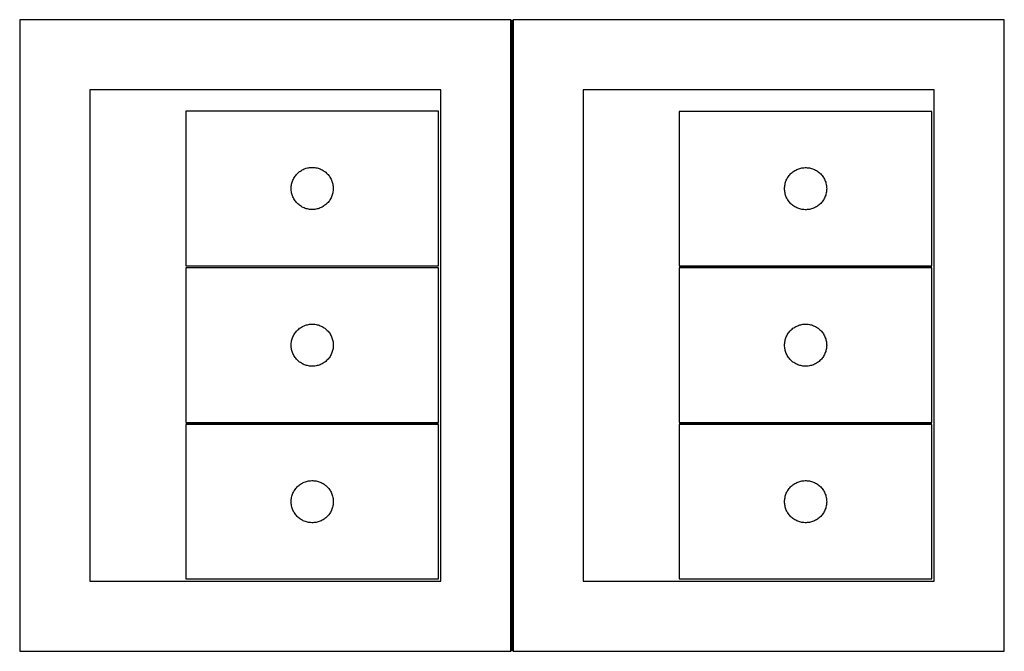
# Model space of a CAD drawing. Header units: millimetres. Extents: x 7 to 1490, y 7 to 2979.
# Tile 1 of 20: x 7 to 708, y 7 to 457. Entities that reach past the tile are written whole.
import ezdxf

# ---------------------------------------------------------------- set-up
doc = ezdxf.new("R2010")
doc.units = ezdxf.units.MM
doc.layers.add('COMMON', color=5, linetype='CONTINUOUS', true_color=0x0000ff)
doc.layers.add('CUT', color=7, linetype='CONTINUOUS', true_color=0x000000)

msp = doc.modelspace()

# ---------------------------------------------------------------- linework, layer by layer
at = {"layer": 'COMMON'}
for p, q in [((357.250012, 6.500006), (357.250012, 456.500006)), ((476.439692, 280.359751), (656.439692, 280.359751)), ((124.939686, 168.85975), (304.939686, 168.85975)), ((476.439692, 168.85975), (656.439692, 168.85975))]:
    msp.add_line(p, q, dxfattribs=at)
at = {"layer": 'CUT'}
for p, q in [((356.500006, 456.500006), (6.500006, 456.500006)), ((6.500006, 456.500006), (6.500006, 6.500006)), ((356.500006, 6.500006), (356.500006, 456.500006)), ((708.000012, 456.500006), (358.000012, 456.500006)), ((358.000012, 456.500006), (358.000012, 6.500006)), ((708.000012, 6.500006), (708.000012, 456.500006)), ((306.500006, 406.500006), (56.500006, 406.500006)), ((56.500006, 406.500006), (56.500006, 56.500006)), ((306.500006, 56.500006), (306.500006, 406.500006)), ((658.000012, 406.500006), (408.000012, 406.500006)), ((408.000012, 406.500006), (408.000012, 56.500006)), ((658.000012, 56.500006), (658.000012, 406.500006)), ((304.894675, 391.247594), (124.894675, 391.247594)), ((124.894675, 391.247594), (124.894675, 281.247594)), ((304.894675, 281.247594), (304.894675, 391.247594)), ((656.439692, 391.109752), (476.439692, 391.109752)), ((476.439692, 391.109752), (476.439692, 281.109752)), ((656.439692, 281.109752), (656.439692, 391.109752)), ((210.702391, 350.649842), (211.449359, 350.84656)), ((211.449359, 350.84656), (212.205464, 351.004563)), ((212.205464, 351.004563), (212.9687, 351.123434)), ((212.9687, 351.123434), (213.737043, 351.202857)), ((213.737043, 351.202857), (214.508457, 351.242621)), ((214.508457, 351.242621), (215.280894, 351.242621)), ((215.280894, 351.242621), (216.052307, 351.202857)), ((216.052307, 351.202857), (216.820651, 351.123434)), ((216.820651, 351.123434), (217.583887, 351.004563)), ((217.583887, 351.004563), (218.339991, 350.84656)), ((218.339991, 350.84656), (219.08696, 350.649842)), ((562.994375, 350.708718), (563.75048, 350.866721)), ((563.75048, 350.866721), (564.513716, 350.985592)), ((564.513716, 350.985592), (565.28206, 351.065015)), ((565.28206, 351.065015), (566.053473, 351.104779)), ((566.053473, 351.104779), (566.82591, 351.104779)), ((566.82591, 351.104779), (567.597324, 351.065015)), ((567.597324, 351.065015), (568.365667, 350.985592)), ((568.365667, 350.985592), (569.128903, 350.866721)), ((569.128903, 350.866721), (569.885008, 350.708718)), ((201.840397, 343.635815), (202.238042, 344.298037)), ((202.238042, 344.298037), (202.66925, 344.938911)), ((202.66925, 344.938911), (203.132878, 345.556736)), ((203.132878, 345.556736), (203.627696, 346.149876)), ((203.627696, 346.149876), (204.152392, 346.716756)), ((204.152392, 346.716756), (204.705575, 347.255875)), ((204.705575, 347.255875), (205.285778, 347.765801)), ((205.285778, 347.765801), (205.891461, 348.245183)), ((205.891461, 348.245183), (206.521019, 348.692749)), ((206.521019, 348.692749), (207.172783, 349.107313)), ((207.172783, 349.107313), (207.845024, 349.487776)), ((207.845024, 349.487776), (208.535959, 349.833128)), ((208.535959, 349.833128), (209.243757, 350.142454)), ((209.243757, 350.142454), (209.96654, 350.414932)), ((209.96654, 350.414932), (210.702391, 350.649842)), ((219.08696, 350.649842), (219.822811, 350.414932)), ((219.822811, 350.414932), (220.545594, 350.142454)), ((220.545594, 350.142454), (221.253391, 349.833128)), ((221.253391, 349.833128), (221.944326, 349.487776)), ((221.944326, 349.487776), (222.616567, 349.107313)), ((222.616567, 349.107313), (223.268331, 348.692749)), ((223.268331, 348.692749), (223.897889, 348.245183)), ((223.897889, 348.245183), (224.503573, 347.765801)), ((224.503573, 347.765801), (225.083775, 347.255875)), ((225.083775, 347.255875), (225.636958, 346.716756)), ((225.636958, 346.716756), (226.161654, 346.149876)), ((226.161654, 346.149876), (226.656472, 345.556736)), ((226.656472, 345.556736), (227.1201, 344.938911)), ((227.1201, 344.938911), (227.551309, 344.298037)), ((227.551309, 344.298037), (227.948954, 343.635815)), ((553.385413, 343.497973), (553.783058, 344.160195)), ((553.783058, 344.160195), (554.214267, 344.801069)), ((554.214267, 344.801069), (554.677895, 345.418894)), ((554.677895, 345.418894), (555.172713, 346.012034)), ((555.172713, 346.012034), (555.697409, 346.578914)), ((555.697409, 346.578914), (556.250592, 347.118033)), ((556.250592, 347.118033), (556.830794, 347.627959)), ((556.830794, 347.627959), (557.436477, 348.107341)), ((557.436477, 348.107341), (558.066036, 348.554907)), ((558.066036, 348.554907), (558.7178, 348.969472)), ((558.7178, 348.969472), (559.39004, 349.349934)), ((559.39004, 349.349934), (560.080976, 349.695286)), ((560.080976, 349.695286), (560.788773, 350.004612)), ((560.788773, 350.004612), (561.511556, 350.277091)), ((561.511556, 350.277091), (562.247407, 350.512)), ((562.247407, 350.512), (562.994375, 350.708718)), ((569.885008, 350.708718), (570.631976, 350.512)), ((570.631976, 350.512), (571.367827, 350.277091)), ((571.367827, 350.277091), (572.09061, 350.004612)), ((572.09061, 350.004612), (572.798407, 349.695286)), ((572.798407, 349.695286), (573.489343, 349.349934)), ((573.489343, 349.349934), (574.161584, 348.969472)), ((574.161584, 348.969472), (574.813347, 348.554907)), ((574.813347, 348.554907), (575.442906, 348.107341)), ((575.442906, 348.107341), (576.048589, 347.627959)), ((576.048589, 347.627959), (576.628792, 347.118033)), ((576.628792, 347.118033), (577.181974, 346.578914)), ((577.181974, 346.578914), (577.706671, 346.012034)), ((577.706671, 346.012034), (578.201489, 345.418894)), ((578.201489, 345.418894), (578.665117, 344.801069)), ((578.665117, 344.801069), (579.096325, 344.160195)), ((579.096325, 344.160195), (579.49397, 343.497973)), ((199.894675, 336.247594), (199.914564, 337.019775)), ((199.914564, 337.019775), (199.974177, 337.789909)), ((199.974177, 337.789909), (200.073357, 338.555953)), ((200.073357, 338.555953), (200.21184, 339.315875)), ((200.21184, 339.315875), (200.389259, 340.067661)), ((200.389259, 340.067661), (200.605145, 340.809317)), ((200.605145, 340.809317), (200.858923, 341.538875)), ((200.858923, 341.538875), (201.149922, 342.254403)), ((201.149922, 342.254403), (201.477369, 342.954001)), ((201.477369, 342.954001), (201.840397, 343.635815)), ((227.948954, 343.635815), (228.311981, 342.954001)), ((228.311981, 342.954001), (228.639429, 342.254403)), ((228.639429, 342.254403), (228.930428, 341.538875)), ((228.930428, 341.538875), (229.184206, 340.809317)), ((229.184206, 340.809317), (229.400091, 340.067661)), ((229.400091, 340.067661), (229.577511, 339.315875)), ((229.577511, 339.315875), (229.715994, 338.555953)), ((229.715994, 338.555953), (229.815173, 337.789909)), ((229.815173, 337.789909), (229.874787, 337.019775)), ((229.874787, 337.019775), (229.894675, 336.247594)), ((551.439692, 336.109752), (551.45958, 336.881933)), ((551.45958, 336.881933), (551.519193, 337.652067)), ((551.519193, 337.652067), (551.618373, 338.418111)), ((551.618373, 338.418111), (551.756856, 339.178033)), ((551.756856, 339.178033), (551.934276, 339.929819)), ((551.934276, 339.929819), (552.150161, 340.671475)), ((552.150161, 340.671475), (552.403939, 341.401033)), ((552.403939, 341.401033), (552.694938, 342.116561)), ((552.694938, 342.116561), (553.022385, 342.816159)), ((553.022385, 342.816159), (553.385413, 343.497973)), ((579.49397, 343.497973), (579.856998, 342.816159)), ((579.856998, 342.816159), (580.184445, 342.116561)), ((580.184445, 342.116561), (580.475444, 341.401033)), ((580.475444, 341.401033), (580.729222, 340.671475)), ((580.729222, 340.671475), (580.945107, 339.929819)), ((580.945107, 339.929819), (581.122527, 339.178033)), ((581.122527, 339.178033), (581.26101, 338.418111)), ((581.26101, 338.418111), (581.36019, 337.652067)), ((581.36019, 337.652067), (581.419803, 336.881933)), ((581.419803, 336.881933), (581.439692, 336.109752)), ((199.914564, 335.475413), (199.894675, 336.247594)), ((199.974177, 334.705279), (199.914564, 335.475413)), ((200.073357, 333.939235), (199.974177, 334.705279)), ((200.21184, 333.179313), (200.073357, 333.939235)), ((200.389259, 332.427527), (200.21184, 333.179313)), ((200.605145, 331.685872), (200.389259, 332.427527)), ((200.858923, 330.956313), (200.605145, 331.685872)), ((201.149922, 330.240785), (200.858923, 330.956313)), ((201.477369, 329.541187), (201.149922, 330.240785)), ((228.639429, 330.240785), (228.311981, 329.541187)), ((228.930428, 330.956313), (228.639429, 330.240785)), ((229.184206, 331.685872), (228.930428, 330.956313)), ((229.400091, 332.427527), (229.184206, 331.685872)), ((229.577511, 333.179313), (229.400091, 332.427527)), ((229.715994, 333.939235), (229.577511, 333.179313)), ((229.815173, 334.705279), (229.715994, 333.939235)), ((229.874787, 335.475413), (229.815173, 334.705279)), ((229.894675, 336.247594), (229.874787, 335.475413)), ((551.45958, 335.337571), (551.439692, 336.109752)), ((551.519193, 334.567437), (551.45958, 335.337571)), ((551.618373, 333.801393), (551.519193, 334.567437)), ((551.756856, 333.041471), (551.618373, 333.801393)), ((551.934276, 332.289685), (551.756856, 333.041471)), ((552.150161, 331.54803), (551.934276, 332.289685)), ((552.403939, 330.818471), (552.150161, 331.54803)), ((552.694938, 330.102944), (552.403939, 330.818471)), ((553.022385, 329.403345), (552.694938, 330.102944)), ((580.184445, 330.102944), (579.856998, 329.403345)), ((580.475444, 330.818471), (580.184445, 330.102944)), ((580.729222, 331.54803), (580.475444, 330.818471)), ((580.945107, 332.289685), (580.729222, 331.54803)), ((581.122527, 333.041471), (580.945107, 332.289685)), ((581.26101, 333.801393), (581.122527, 333.041471)), ((581.36019, 334.567437), (581.26101, 333.801393)), ((581.419803, 335.337571), (581.36019, 334.567437)), ((581.439692, 336.109752), (581.419803, 335.337571)), ((201.840397, 328.859373), (201.477369, 329.541187)), ((202.238042, 328.197151), (201.840397, 328.859373)), ((202.66925, 327.556278), (202.238042, 328.197151)), ((203.132878, 326.938452), (202.66925, 327.556278)), ((203.627696, 326.345312), (203.132878, 326.938452)), ((204.152392, 325.778432), (203.627696, 326.345312)), ((204.705575, 325.239314), (204.152392, 325.778432)), ((205.285778, 324.729387), (204.705575, 325.239314)), ((205.891461, 324.250005), (205.285778, 324.729387)), ((206.521019, 323.802439), (205.891461, 324.250005)), ((207.172783, 323.387875), (206.521019, 323.802439)), ((207.845024, 323.007412), (207.172783, 323.387875)), ((208.535959, 322.66206), (207.845024, 323.007412)), ((221.944326, 323.007412), (221.253391, 322.66206)), ((222.616567, 323.387875), (221.944326, 323.007412)), ((223.268331, 323.802439), (222.616567, 323.387875)), ((223.897889, 324.250005), (223.268331, 323.802439)), ((224.503573, 324.729387), (223.897889, 324.250005)), ((225.083775, 325.239314), (224.503573, 324.729387)), ((225.636958, 325.778432), (225.083775, 325.239314)), ((226.161654, 326.345312), (225.636958, 325.778432)), ((226.656472, 326.938452), (226.161654, 326.345312)), ((227.1201, 327.556278), (226.656472, 326.938452)), ((227.551309, 328.197151), (227.1201, 327.556278)), ((227.948954, 328.859373), (227.551309, 328.197151)), ((228.311981, 329.541187), (227.948954, 328.859373)), ((553.385413, 328.721531), (553.022385, 329.403345)), ((553.783058, 328.059309), (553.385413, 328.721531)), ((554.214267, 327.418436), (553.783058, 328.059309)), ((554.677895, 326.80061), (554.214267, 327.418436)), ((555.172713, 326.20747), (554.677895, 326.80061)), ((555.697409, 325.64059), (555.172713, 326.20747)), ((556.250592, 325.101472), (555.697409, 325.64059)), ((556.830794, 324.591545), (556.250592, 325.101472)), ((557.436477, 324.112163), (556.830794, 324.591545)), ((558.066036, 323.664597), (557.436477, 324.112163)), ((558.7178, 323.250033), (558.066036, 323.664597)), ((559.39004, 322.86957), (558.7178, 323.250033)), ((560.080976, 322.524218), (559.39004, 322.86957)), ((573.489343, 322.86957), (572.798407, 322.524218)), ((574.161584, 323.250033), (573.489343, 322.86957)), ((574.813347, 323.664597), (574.161584, 323.250033)), ((575.442906, 324.112163), (574.813347, 323.664597)), ((576.048589, 324.591545), (575.442906, 324.112163)), ((576.628792, 325.101472), (576.048589, 324.591545)), ((577.181974, 325.64059), (576.628792, 325.101472)), ((577.706671, 326.20747), (577.181974, 325.64059)), ((578.201489, 326.80061), (577.706671, 326.20747)), ((578.665117, 327.418436), (578.201489, 326.80061)), ((579.096325, 328.059309), (578.665117, 327.418436)), ((579.49397, 328.721531), (579.096325, 328.059309)), ((579.856998, 329.403345), (579.49397, 328.721531)), ((209.243757, 322.352735), (208.535959, 322.66206)), ((209.96654, 322.080256), (209.243757, 322.352735)), ((210.702391, 321.845346), (209.96654, 322.080256)), ((211.449359, 321.648628), (210.702391, 321.845346)), ((212.205464, 321.490625), (211.449359, 321.648628)), ((212.9687, 321.371754), (212.205464, 321.490625)), ((213.737043, 321.292331), (212.9687, 321.371754)), ((214.508457, 321.252567), (213.737043, 321.292331)), ((215.280894, 321.252567), (214.508457, 321.252567)), ((216.052307, 321.292331), (215.280894, 321.252567)), ((216.820651, 321.371754), (216.052307, 321.292331)), ((217.583887, 321.490625), (216.820651, 321.371754)), ((218.339991, 321.648628), (217.583887, 321.490625)), ((219.08696, 321.845346), (218.339991, 321.648628)), ((219.822811, 322.080256), (219.08696, 321.845346)), ((220.545594, 322.352735), (219.822811, 322.080256)), ((221.253391, 322.66206), (220.545594, 322.352735)), ((560.788773, 322.214893), (560.080976, 322.524218)), ((561.511556, 321.942414), (560.788773, 322.214893)), ((562.247407, 321.707504), (561.511556, 321.942414)), ((562.994375, 321.510787), (562.247407, 321.707504)), ((563.75048, 321.352783), (562.994375, 321.510787)), ((564.513716, 321.233912), (563.75048, 321.352783)), ((565.28206, 321.154489), (564.513716, 321.233912)), ((566.053473, 321.114725), (565.28206, 321.154489)), ((566.82591, 321.114725), (566.053473, 321.114725)), ((567.597324, 321.154489), (566.82591, 321.114725)), ((568.365667, 321.233912), (567.597324, 321.154489)), ((569.128903, 321.352783), (568.365667, 321.233912)), ((569.885008, 321.510787), (569.128903, 321.352783)), ((570.631976, 321.707504), (569.885008, 321.510787)), ((571.367827, 321.942414), (570.631976, 321.707504)), ((572.09061, 322.214893), (571.367827, 321.942414)), ((572.798407, 322.524218), (572.09061, 322.214893)), ((124.894675, 281.247594), (304.894675, 281.247594)), ((476.439692, 281.109752), (656.439692, 281.109752)), ((304.939686, 279.609751), (124.939686, 279.609751)), ((124.939686, 279.609751), (124.939686, 169.609751)), ((304.939686, 169.609751), (304.939686, 279.609751)), ((656.439692, 279.609751), (476.439692, 279.609751)), ((476.439692, 279.609751), (476.439692, 169.609751)), ((656.439692, 169.609751), (656.439692, 279.609751)), ((209.288767, 238.504611), (210.01155, 238.77709)), ((210.01155, 238.77709), (210.747401, 239.011999)), ((210.747401, 239.011999), (211.494369, 239.208717)), ((211.494369, 239.208717), (212.250474, 239.36672)), ((212.250474, 239.36672), (213.01371, 239.485591)), ((213.01371, 239.485591), (213.782054, 239.565014)), ((213.782054, 239.565014), (214.553467, 239.604778)), ((214.553467, 239.604778), (215.325904, 239.604778)), ((215.325904, 239.604778), (216.097318, 239.565014)), ((216.097318, 239.565014), (216.865661, 239.485591)), ((216.865661, 239.485591), (217.628897, 239.36672)), ((217.628897, 239.36672), (218.385002, 239.208717)), ((218.385002, 239.208717), (219.13197, 239.011999)), ((219.13197, 239.011999), (219.867821, 238.77709)), ((219.867821, 238.77709), (220.590604, 238.504611)), ((560.788773, 238.504611), (561.511556, 238.77709)), ((561.511556, 238.77709), (562.247407, 239.011999)), ((562.247407, 239.011999), (562.994375, 239.208717)), ((562.994375, 239.208717), (563.75048, 239.36672)), ((563.75048, 239.36672), (564.513716, 239.485591)), ((564.513716, 239.485591), (565.28206, 239.565014)), ((565.28206, 239.565014), (566.053473, 239.604778)), ((566.053473, 239.604778), (566.82591, 239.604778)), ((566.82591, 239.604778), (567.597324, 239.565014)), ((567.597324, 239.565014), (568.365667, 239.485591)), ((568.365667, 239.485591), (569.128903, 239.36672)), ((569.128903, 239.36672), (569.885008, 239.208717)), ((569.885008, 239.208717), (570.631976, 239.011999)), ((570.631976, 239.011999), (571.367827, 238.77709)), ((571.367827, 238.77709), (572.09061, 238.504611)), ((201.522379, 231.316158), (201.885407, 231.997972)), ((201.885407, 231.997972), (202.283052, 232.660194)), ((202.283052, 232.660194), (202.714261, 233.301068)), ((202.714261, 233.301068), (203.177889, 233.918893)), ((203.177889, 233.918893), (203.672707, 234.512033)), ((203.672707, 234.512033), (204.197403, 235.078913)), ((204.197403, 235.078913), (204.750586, 235.618032)), ((204.750586, 235.618032), (205.330788, 236.127958)), ((205.330788, 236.127958), (205.936471, 236.60734)), ((205.936471, 236.60734), (206.56603, 237.054906)), ((206.56603, 237.054906), (207.217794, 237.469471)), ((207.217794, 237.469471), (207.890034, 237.849933)), ((207.890034, 237.849933), (208.58097, 238.195285)), ((208.58097, 238.195285), (209.288767, 238.504611)), ((220.590604, 238.504611), (221.298401, 238.195285)), ((221.298401, 238.195285), (221.989337, 237.849933)), ((221.989337, 237.849933), (222.661578, 237.469471)), ((222.661578, 237.469471), (223.313341, 237.054906)), ((223.313341, 237.054906), (223.9429, 236.60734)), ((223.9429, 236.60734), (224.548583, 236.127958)), ((224.548583, 236.127958), (225.128786, 235.618032)), ((225.128786, 235.618032), (225.681968, 235.078913)), ((225.681968, 235.078913), (226.206665, 234.512033)), ((226.206665, 234.512033), (226.701483, 233.918893)), ((226.701483, 233.918893), (227.165111, 233.301068)), ((227.165111, 233.301068), (227.596319, 232.660194)), ((227.596319, 232.660194), (227.993964, 231.997972)), ((227.993964, 231.997972), (228.356992, 231.316158)), ((553.022385, 231.316158), (553.385413, 231.997972)), ((553.385413, 231.997972), (553.783058, 232.660194)), ((553.783058, 232.660194), (554.214267, 233.301068)), ((554.214267, 233.301068), (554.677895, 233.918893)), ((554.677895, 233.918893), (555.172713, 234.512033)), ((555.172713, 234.512033), (555.697409, 235.078913)), ((555.697409, 235.078913), (556.250592, 235.618032)), ((556.250592, 235.618032), (556.830794, 236.127958)), ((556.830794, 236.127958), (557.436477, 236.60734)), ((557.436477, 236.60734), (558.066036, 237.054906)), ((558.066036, 237.054906), (558.7178, 237.469471)), ((558.7178, 237.469471), (559.39004, 237.849933)), ((559.39004, 237.849933), (560.080976, 238.195285)), ((560.080976, 238.195285), (560.788773, 238.504611)), ((572.09061, 238.504611), (572.798407, 238.195285)), ((572.798407, 238.195285), (573.489343, 237.849933)), ((573.489343, 237.849933), (574.161584, 237.469471)), ((574.161584, 237.469471), (574.813347, 237.054906)), ((574.813347, 237.054906), (575.442906, 236.60734)), ((575.442906, 236.60734), (576.048589, 236.127958)), ((576.048589, 236.127958), (576.628792, 235.618032)), ((576.628792, 235.618032), (577.181974, 235.078913)), ((577.181974, 235.078913), (577.706671, 234.512033)), ((577.706671, 234.512033), (578.201489, 233.918893)), ((578.201489, 233.918893), (578.665117, 233.301068)), ((578.665117, 233.301068), (579.096325, 232.660194)), ((579.096325, 232.660194), (579.49397, 231.997972)), ((579.49397, 231.997972), (579.856998, 231.316158)), ((199.939686, 224.609751), (199.959574, 225.381932)), ((199.959574, 223.83757), (199.939686, 224.609751)), ((199.959574, 225.381932), (200.019187, 226.152066)), ((200.019187, 226.152066), (200.118367, 226.91811)), ((200.118367, 226.91811), (200.25685, 227.678032)), ((200.25685, 227.678032), (200.43427, 228.429818)), ((200.43427, 228.429818), (200.650155, 229.171474)), ((200.650155, 229.171474), (200.903933, 229.901032)), ((200.903933, 229.901032), (201.194932, 230.61656)), ((201.194932, 230.61656), (201.522379, 231.316158)), ((228.356992, 231.316158), (228.684439, 230.61656)), ((228.684439, 230.61656), (228.975438, 229.901032)), ((228.975438, 229.901032), (229.229216, 229.171474)), ((229.229216, 229.171474), (229.445101, 228.429818)), ((229.445101, 228.429818), (229.622521, 227.678032)), ((229.622521, 227.678032), (229.761004, 226.91811)), ((229.761004, 226.91811), (229.860184, 226.152066)), ((229.860184, 226.152066), (229.919797, 225.381932)), ((229.919797, 225.381932), (229.939686, 224.609751)), ((229.939686, 224.609751), (229.919797, 223.83757)), ((551.439692, 224.609751), (551.45958, 225.381932)), ((551.45958, 223.83757), (551.439692, 224.609751)), ((551.45958, 225.381932), (551.519193, 226.152066)), ((551.519193, 226.152066), (551.618373, 226.91811)), ((551.618373, 226.91811), (551.756856, 227.678032)), ((551.756856, 227.678032), (551.934276, 228.429818)), ((551.934276, 228.429818), (552.150161, 229.171474)), ((552.150161, 229.171474), (552.403939, 229.901032)), ((552.403939, 229.901032), (552.694938, 230.61656)), ((552.694938, 230.61656), (553.022385, 231.316158)), ((579.856998, 231.316158), (580.184445, 230.61656)), ((580.184445, 230.61656), (580.475444, 229.901032)), ((580.475444, 229.901032), (580.729222, 229.171474)), ((580.729222, 229.171474), (580.945107, 228.429818)), ((580.945107, 228.429818), (581.122527, 227.678032)), ((581.122527, 227.678032), (581.26101, 226.91811)), ((581.26101, 226.91811), (581.36019, 226.152066)), ((581.36019, 226.152066), (581.419803, 225.381932)), ((581.419803, 225.381932), (581.439692, 224.609751)), ((581.439692, 224.609751), (581.419803, 223.83757)), ((200.019187, 223.067436), (199.959574, 223.83757)), ((200.118367, 222.301392), (200.019187, 223.067436)), ((200.25685, 221.54147), (200.118367, 222.301392)), ((200.43427, 220.789684), (200.25685, 221.54147)), ((200.650155, 220.048029), (200.43427, 220.789684)), ((200.903933, 219.31847), (200.650155, 220.048029)), ((201.194932, 218.602943), (200.903933, 219.31847)), ((201.522379, 217.903344), (201.194932, 218.602943)), ((201.885407, 217.22153), (201.522379, 217.903344)), ((228.356992, 217.903344), (227.993964, 217.22153)), ((228.684439, 218.602943), (228.356992, 217.903344)), ((228.975438, 219.31847), (228.684439, 218.602943)), ((229.229216, 220.048029), (228.975438, 219.31847)), ((229.445101, 220.789684), (229.229216, 220.048029)), ((229.622521, 221.54147), (229.445101, 220.789684)), ((229.761004, 222.301392), (229.622521, 221.54147)), ((229.860184, 223.067436), (229.761004, 222.301392)), ((229.919797, 223.83757), (229.860184, 223.067436)), ((551.519193, 223.067436), (551.45958, 223.83757)), ((551.618373, 222.301392), (551.519193, 223.067436)), ((551.756856, 221.54147), (551.618373, 222.301392)), ((551.934276, 220.789684), (551.756856, 221.54147)), ((552.150161, 220.048029), (551.934276, 220.789684)), ((552.403939, 219.31847), (552.150161, 220.048029)), ((552.694938, 218.602943), (552.403939, 219.31847)), ((553.022385, 217.903344), (552.694938, 218.602943)), ((553.385413, 217.22153), (553.022385, 217.903344)), ((579.856998, 217.903344), (579.49397, 217.22153)), ((580.184445, 218.602943), (579.856998, 217.903344)), ((580.475444, 219.31847), (580.184445, 218.602943)), ((580.729222, 220.048029), (580.475444, 219.31847)), ((580.945107, 220.789684), (580.729222, 220.048029)), ((581.122527, 221.54147), (580.945107, 220.789684)), ((581.26101, 222.301392), (581.122527, 221.54147)), ((581.36019, 223.067436), (581.26101, 222.301392)), ((581.419803, 223.83757), (581.36019, 223.067436)), ((202.283052, 216.559308), (201.885407, 217.22153)), ((202.714261, 215.918435), (202.283052, 216.559308)), ((203.177889, 215.300609), (202.714261, 215.918435)), ((203.672707, 214.707469), (203.177889, 215.300609)), ((204.197403, 214.140589), (203.672707, 214.707469)), ((204.750586, 213.601471), (204.197403, 214.140589)), ((205.330788, 213.091544), (204.750586, 213.601471)), ((205.936471, 212.612162), (205.330788, 213.091544)), ((206.56603, 212.164596), (205.936471, 212.612162)), ((207.217794, 211.750032), (206.56603, 212.164596)), ((207.890034, 211.369569), (207.217794, 211.750032)), ((208.58097, 211.024217), (207.890034, 211.369569)), ((209.288767, 210.714892), (208.58097, 211.024217)), ((210.01155, 210.442413), (209.288767, 210.714892)), ((220.590604, 210.714892), (219.867821, 210.442413)), ((221.298401, 211.024217), (220.590604, 210.714892)), ((221.989337, 211.369569), (221.298401, 211.024217)), ((222.661578, 211.750032), (221.989337, 211.369569)), ((223.313341, 212.164596), (222.661578, 211.750032)), ((223.9429, 212.612162), (223.313341, 212.164596)), ((224.548583, 213.091544), (223.9429, 212.612162)), ((225.128786, 213.601471), (224.548583, 213.091544)), ((225.681968, 214.140589), (225.128786, 213.601471)), ((226.206665, 214.707469), (225.681968, 214.140589)), ((226.701483, 215.300609), (226.206665, 214.707469)), ((227.165111, 215.918435), (226.701483, 215.300609)), ((227.596319, 216.559308), (227.165111, 215.918435)), ((227.993964, 217.22153), (227.596319, 216.559308)), ((553.783058, 216.559308), (553.385413, 217.22153)), ((554.214267, 215.918435), (553.783058, 216.559308)), ((554.677895, 215.300609), (554.214267, 215.918435)), ((555.172713, 214.707469), (554.677895, 215.300609)), ((555.697409, 214.140589), (555.172713, 214.707469)), ((556.250592, 213.601471), (555.697409, 214.140589)), ((556.830794, 213.091544), (556.250592, 213.601471)), ((557.436477, 212.612162), (556.830794, 213.091544)), ((558.066036, 212.164596), (557.436477, 212.612162)), ((558.7178, 211.750032), (558.066036, 212.164596)), ((559.39004, 211.369569), (558.7178, 211.750032)), ((560.080976, 211.024217), (559.39004, 211.369569)), ((560.788773, 210.714892), (560.080976, 211.024217)), ((561.511556, 210.442413), (560.788773, 210.714892)), ((572.09061, 210.714892), (571.367827, 210.442413)), ((572.798407, 211.024217), (572.09061, 210.714892)), ((573.489343, 211.369569), (572.798407, 211.024217)), ((574.161584, 211.750032), (573.489343, 211.369569)), ((574.813347, 212.164596), (574.161584, 211.750032)), ((575.442906, 212.612162), (574.813347, 212.164596)), ((576.048589, 213.091544), (575.442906, 212.612162)), ((576.628792, 213.601471), (576.048589, 213.091544)), ((577.181974, 214.140589), (576.628792, 213.601471)), ((577.706671, 214.707469), (577.181974, 214.140589)), ((578.201489, 215.300609), (577.706671, 214.707469)), ((578.665117, 215.918435), (578.201489, 215.300609)), ((579.096325, 216.559308), (578.665117, 215.918435)), ((579.49397, 217.22153), (579.096325, 216.559308)), ((210.747401, 210.207503), (210.01155, 210.442413)), ((211.494369, 210.010786), (210.747401, 210.207503)), ((212.250474, 209.852782), (211.494369, 210.010786)), ((213.01371, 209.733911), (212.250474, 209.852782)), ((213.782054, 209.654488), (213.01371, 209.733911)), ((214.553467, 209.614724), (213.782054, 209.654488)), ((215.325904, 209.614724), (214.553467, 209.614724)), ((216.097318, 209.654488), (215.325904, 209.614724)), ((216.865661, 209.733911), (216.097318, 209.654488)), ((217.628897, 209.852782), (216.865661, 209.733911)), ((218.385002, 210.010786), (217.628897, 209.852782)), ((219.13197, 210.207503), (218.385002, 210.010786)), ((219.867821, 210.442413), (219.13197, 210.207503)), ((562.247407, 210.207503), (561.511556, 210.442413)), ((562.994375, 210.010786), (562.247407, 210.207503)), ((563.75048, 209.852782), (562.994375, 210.010786)), ((564.513716, 209.733911), (563.75048, 209.852782)), ((565.28206, 209.654488), (564.513716, 209.733911)), ((566.053473, 209.614724), (565.28206, 209.654488)), ((566.82591, 209.614724), (566.053473, 209.614724)), ((567.597324, 209.654488), (566.82591, 209.614724)), ((568.365667, 209.733911), (567.597324, 209.654488)), ((569.128903, 209.852782), (568.365667, 209.733911)), ((569.885008, 210.010786), (569.128903, 209.852782)), ((570.631976, 210.207503), (569.885008, 210.010786)), ((571.367827, 210.442413), (570.631976, 210.207503)), ((124.939686, 169.609751), (304.939686, 169.609751)), ((476.439692, 169.609751), (656.439692, 169.609751)), ((304.939686, 168.10975), (124.939686, 168.10975)), ((124.939686, 168.10975), (124.939686, 58.10975)), ((304.939686, 58.10975), (304.939686, 168.10975)), ((656.439692, 168.10975), (476.439692, 168.10975)), ((476.439692, 168.10975), (476.439692, 58.10975)), ((656.439692, 58.10975), (656.439692, 168.10975)), ((207.217794, 125.96947), (207.890034, 126.349932)), ((207.890034, 126.349932), (208.58097, 126.695284)), ((208.58097, 126.695284), (209.288767, 127.00461)), ((209.288767, 127.00461), (210.01155, 127.277089)), ((210.01155, 127.277089), (210.747401, 127.511998)), ((210.747401, 127.511998), (211.494369, 127.708716)), ((211.494369, 127.708716), (212.250474, 127.866719)), ((212.250474, 127.866719), (213.01371, 127.98559)), ((213.01371, 127.98559), (213.782054, 128.065013)), ((213.782054, 128.065013), (214.553467, 128.104777)), ((214.553467, 128.104777), (215.325904, 128.104777)), ((215.325904, 128.104777), (216.097318, 128.065013)), ((216.097318, 128.065013), (216.865661, 127.98559)), ((216.865661, 127.98559), (217.628897, 127.866719)), ((217.628897, 127.866719), (218.385002, 127.708716)), ((218.385002, 127.708716), (219.13197, 127.511998)), ((219.13197, 127.511998), (219.867821, 127.277089)), ((219.867821, 127.277089), (220.590604, 127.00461)), ((220.590604, 127.00461), (221.298401, 126.695284)), ((221.298401, 126.695284), (221.989337, 126.349932)), ((221.989337, 126.349932), (222.661578, 125.96947)), ((558.7178, 125.96947), (559.39004, 126.349932)), ((559.39004, 126.349932), (560.080976, 126.695284)), ((560.080976, 126.695284), (560.788773, 127.00461)), ((560.788773, 127.00461), (561.511556, 127.277089)), ((561.511556, 127.277089), (562.247407, 127.511998)), ((562.247407, 127.511998), (562.994375, 127.708716)), ((562.994375, 127.708716), (563.75048, 127.866719)), ((563.75048, 127.866719), (564.513716, 127.98559)), ((564.513716, 127.98559), (565.28206, 128.065013)), ((565.28206, 128.065013), (566.053473, 128.104777)), ((566.053473, 128.104777), (566.82591, 128.104777)), ((566.82591, 128.104777), (567.597324, 128.065013)), ((567.597324, 128.065013), (568.365667, 127.98559)), ((568.365667, 127.98559), (569.128903, 127.866719)), ((569.128903, 127.866719), (569.885008, 127.708716)), ((569.885008, 127.708716), (570.631976, 127.511998)), ((570.631976, 127.511998), (571.367827, 127.277089)), ((571.367827, 127.277089), (572.09061, 127.00461)), ((572.09061, 127.00461), (572.798407, 126.695284)), ((572.798407, 126.695284), (573.489343, 126.349932)), ((573.489343, 126.349932), (574.161584, 125.96947)), ((201.194932, 119.116559), (201.522379, 119.816157)), ((201.522379, 119.816157), (201.885407, 120.497971)), ((201.885407, 120.497971), (202.283052, 121.160193)), ((202.283052, 121.160193), (202.714261, 121.801067)), ((202.714261, 121.801067), (203.177889, 122.418892)), ((203.177889, 122.418892), (203.672707, 123.012032)), ((203.672707, 123.012032), (204.197403, 123.578912)), ((204.197403, 123.578912), (204.750586, 124.118031)), ((204.750586, 124.118031), (205.330788, 124.627957)), ((205.330788, 124.627957), (205.936471, 125.107339)), ((205.936471, 125.107339), (206.56603, 125.554905)), ((206.56603, 125.554905), (207.217794, 125.96947)), ((222.661578, 125.96947), (223.313341, 125.554905)), ((223.313341, 125.554905), (223.9429, 125.107339)), ((223.9429, 125.107339), (224.548583, 124.627957)), ((224.548583, 124.627957), (225.128786, 124.118031)), ((225.128786, 124.118031), (225.681968, 123.578912)), ((225.681968, 123.578912), (226.206665, 123.012032)), ((226.206665, 123.012032), (226.701483, 122.418892)), ((226.701483, 122.418892), (227.165111, 121.801067)), ((227.165111, 121.801067), (227.596319, 121.160193)), ((227.596319, 121.160193), (227.993964, 120.497971)), ((227.993964, 120.497971), (228.356992, 119.816157)), ((228.356992, 119.816157), (228.684439, 119.116559)), ((552.694938, 119.116559), (553.022385, 119.816157)), ((553.022385, 119.816157), (553.385413, 120.497971)), ((553.385413, 120.497971), (553.783058, 121.160193)), ((553.783058, 121.160193), (554.214267, 121.801067)), ((554.214267, 121.801067), (554.677895, 122.418892)), ((554.677895, 122.418892), (555.172713, 123.012032)), ((555.172713, 123.012032), (555.697409, 123.578912)), ((555.697409, 123.578912), (556.250592, 124.118031)), ((556.250592, 124.118031), (556.830794, 124.627957)), ((556.830794, 124.627957), (557.436477, 125.107339)), ((557.436477, 125.107339), (558.066036, 125.554905)), ((558.066036, 125.554905), (558.7178, 125.96947)), ((574.161584, 125.96947), (574.813347, 125.554905)), ((574.813347, 125.554905), (575.442906, 125.107339)), ((575.442906, 125.107339), (576.048589, 124.627957)), ((576.048589, 124.627957), (576.628792, 124.118031)), ((576.628792, 124.118031), (577.181974, 123.578912)), ((577.181974, 123.578912), (577.706671, 123.012032)), ((577.706671, 123.012032), (578.201489, 122.418892)), ((578.201489, 122.418892), (578.665117, 121.801067)), ((578.665117, 121.801067), (579.096325, 121.160193)), ((579.096325, 121.160193), (579.49397, 120.497971)), ((579.49397, 120.497971), (579.856998, 119.816157)), ((579.856998, 119.816157), (580.184445, 119.116559)), ((199.939686, 113.10975), (199.959574, 113.881931)), ((199.959574, 112.337569), (199.939686, 113.10975)), ((199.959574, 113.881931), (200.019187, 114.652065)), ((200.019187, 111.567435), (199.959574, 112.337569)), ((200.019187, 114.652065), (200.118367, 115.418109)), ((200.118367, 115.418109), (200.25685, 116.178031)), ((200.25685, 116.178031), (200.43427, 116.929817)), ((200.43427, 116.929817), (200.650155, 117.671473)), ((200.650155, 117.671473), (200.903933, 118.401031)), ((200.903933, 118.401031), (201.194932, 119.116559)), ((228.684439, 119.116559), (228.975438, 118.401031)), ((228.975438, 118.401031), (229.229216, 117.671473)), ((229.229216, 117.671473), (229.445101, 116.929817)), ((229.445101, 116.929817), (229.622521, 116.178031)), ((229.622521, 116.178031), (229.761004, 115.418109)), ((229.761004, 115.418109), (229.860184, 114.652065)), ((229.860184, 114.652065), (229.919797, 113.881931)), ((229.919797, 112.337569), (229.860184, 111.567435)), ((229.919797, 113.881931), (229.939686, 113.10975)), ((229.939686, 113.10975), (229.919797, 112.337569)), ((551.439692, 113.10975), (551.45958, 113.881931)), ((551.45958, 112.337569), (551.439692, 113.10975)), ((551.45958, 113.881931), (551.519193, 114.652065)), ((551.519193, 111.567435), (551.45958, 112.337569)), ((551.519193, 114.652065), (551.618373, 115.418109)), ((551.618373, 115.418109), (551.756856, 116.178031)), ((551.756856, 116.178031), (551.934276, 116.929817)), ((551.934276, 116.929817), (552.150161, 117.671473)), ((552.150161, 117.671473), (552.403939, 118.401031)), ((552.403939, 118.401031), (552.694938, 119.116559)), ((580.184445, 119.116559), (580.475444, 118.401031)), ((580.475444, 118.401031), (580.729222, 117.671473)), ((580.729222, 117.671473), (580.945107, 116.929817)), ((580.945107, 116.929817), (581.122527, 116.178031)), ((581.122527, 116.178031), (581.26101, 115.418109)), ((581.26101, 115.418109), (581.36019, 114.652065)), ((581.36019, 114.652065), (581.419803, 113.881931)), ((581.419803, 112.337569), (581.36019, 111.567435)), ((581.419803, 113.881931), (581.439692, 113.10975)), ((581.439692, 113.10975), (581.419803, 112.337569)), ((200.118367, 110.801391), (200.019187, 111.567435)), ((200.25685, 110.041469), (200.118367, 110.801391)), ((200.43427, 109.289683), (200.25685, 110.041469)), ((200.650155, 108.548028), (200.43427, 109.289683)), ((200.903933, 107.818469), (200.650155, 108.548028)), ((201.194932, 107.102942), (200.903933, 107.818469)), ((201.522379, 106.403343), (201.194932, 107.102942)), ((201.885407, 105.721529), (201.522379, 106.403343)), ((202.283052, 105.059307), (201.885407, 105.721529)), ((227.993964, 105.721529), (227.596319, 105.059307)), ((228.356992, 106.403343), (227.993964, 105.721529)), ((228.684439, 107.102942), (228.356992, 106.403343)), ((228.975438, 107.818469), (228.684439, 107.102942)), ((229.229216, 108.548028), (228.975438, 107.818469)), ((229.445101, 109.289683), (229.229216, 108.548028)), ((229.622521, 110.041469), (229.445101, 109.289683)), ((229.761004, 110.801391), (229.622521, 110.041469)), ((229.860184, 111.567435), (229.761004, 110.801391)), ((551.618373, 110.801391), (551.519193, 111.567435)), ((551.756856, 110.041469), (551.618373, 110.801391)), ((551.934276, 109.289683), (551.756856, 110.041469)), ((552.150161, 108.548028), (551.934276, 109.289683)), ((552.403939, 107.818469), (552.150161, 108.548028)), ((552.694938, 107.102942), (552.403939, 107.818469)), ((553.022385, 106.403343), (552.694938, 107.102942)), ((553.385413, 105.721529), (553.022385, 106.403343)), ((553.783058, 105.059307), (553.385413, 105.721529)), ((579.49397, 105.721529), (579.096325, 105.059307)), ((579.856998, 106.403343), (579.49397, 105.721529)), ((580.184445, 107.102942), (579.856998, 106.403343)), ((580.475444, 107.818469), (580.184445, 107.102942)), ((580.729222, 108.548028), (580.475444, 107.818469)), ((580.945107, 109.289683), (580.729222, 108.548028)), ((581.122527, 110.041469), (580.945107, 109.289683)), ((581.26101, 110.801391), (581.122527, 110.041469)), ((581.36019, 111.567435), (581.26101, 110.801391)), ((202.714261, 104.418434), (202.283052, 105.059307)), ((203.177889, 103.800608), (202.714261, 104.418434)), ((203.672707, 103.207468), (203.177889, 103.800608)), ((204.197403, 102.640588), (203.672707, 103.207468)), ((204.750586, 102.10147), (204.197403, 102.640588)), ((205.330788, 101.591543), (204.750586, 102.10147)), ((205.936471, 101.112161), (205.330788, 101.591543)), ((206.56603, 100.664595), (205.936471, 101.112161)), ((207.217794, 100.250031), (206.56603, 100.664595)), ((207.890034, 99.869568), (207.217794, 100.250031)), ((208.58097, 99.524216), (207.890034, 99.869568)), ((209.288767, 99.214891), (208.58097, 99.524216)), ((210.01155, 98.942412), (209.288767, 99.214891)), ((210.747401, 98.707502), (210.01155, 98.942412)), ((211.494369, 98.510785), (210.747401, 98.707502)), ((212.250474, 98.352781), (211.494369, 98.510785)), ((213.01371, 98.23391), (212.250474, 98.352781)), ((213.782054, 98.154487), (213.01371, 98.23391)), ((216.865661, 98.23391), (216.097318, 98.154487)), ((217.628897, 98.352781), (216.865661, 98.23391)), ((218.385002, 98.510785), (217.628897, 98.352781)), ((219.13197, 98.707502), (218.385002, 98.510785)), ((219.867821, 98.942412), (219.13197, 98.707502)), ((220.590604, 99.214891), (219.867821, 98.942412)), ((221.298401, 99.524216), (220.590604, 99.214891)), ((221.989337, 99.869568), (221.298401, 99.524216)), ((222.661578, 100.250031), (221.989337, 99.869568)), ((223.313341, 100.664595), (222.661578, 100.250031)), ((223.9429, 101.112161), (223.313341, 100.664595)), ((224.548583, 101.591543), (223.9429, 101.112161)), ((225.128786, 102.10147), (224.548583, 101.591543)), ((225.681968, 102.640588), (225.128786, 102.10147)), ((226.206665, 103.207468), (225.681968, 102.640588)), ((226.701483, 103.800608), (226.206665, 103.207468)), ((227.165111, 104.418434), (226.701483, 103.800608)), ((227.596319, 105.059307), (227.165111, 104.418434)), ((554.214267, 104.418434), (553.783058, 105.059307)), ((554.677895, 103.800608), (554.214267, 104.418434)), ((555.172713, 103.207468), (554.677895, 103.800608)), ((555.697409, 102.640588), (555.172713, 103.207468)), ((556.250592, 102.10147), (555.697409, 102.640588)), ((556.830794, 101.591543), (556.250592, 102.10147)), ((557.436477, 101.112161), (556.830794, 101.591543)), ((558.066036, 100.664595), (557.436477, 101.112161)), ((558.7178, 100.250031), (558.066036, 100.664595)), ((559.39004, 99.869568), (558.7178, 100.250031)), ((560.080976, 99.524216), (559.39004, 99.869568)), ((560.788773, 99.214891), (560.080976, 99.524216)), ((561.511556, 98.942412), (560.788773, 99.214891)), ((562.247407, 98.707502), (561.511556, 98.942412)), ((562.994375, 98.510785), (562.247407, 98.707502)), ((563.75048, 98.352781), (562.994375, 98.510785)), ((564.513716, 98.23391), (563.75048, 98.352781)), ((565.28206, 98.154487), (564.513716, 98.23391)), ((568.365667, 98.23391), (567.597324, 98.154487)), ((569.128903, 98.352781), (568.365667, 98.23391)), ((569.885008, 98.510785), (569.128903, 98.352781)), ((570.631976, 98.707502), (569.885008, 98.510785)), ((571.367827, 98.942412), (570.631976, 98.707502)), ((572.09061, 99.214891), (571.367827, 98.942412)), ((572.798407, 99.524216), (572.09061, 99.214891)), ((573.489343, 99.869568), (572.798407, 99.524216)), ((574.161584, 100.250031), (573.489343, 99.869568)), ((574.813347, 100.664595), (574.161584, 100.250031)), ((575.442906, 101.112161), (574.813347, 100.664595)), ((576.048589, 101.591543), (575.442906, 101.112161)), ((576.628792, 102.10147), (576.048589, 101.591543)), ((577.181974, 102.640588), (576.628792, 102.10147)), ((577.706671, 103.207468), (577.181974, 102.640588)), ((578.201489, 103.800608), (577.706671, 103.207468)), ((578.665117, 104.418434), (578.201489, 103.800608)), ((579.096325, 105.059307), (578.665117, 104.418434)), ((214.553467, 98.114723), (213.782054, 98.154487)), ((215.325904, 98.114723), (214.553467, 98.114723)), ((216.097318, 98.154487), (215.325904, 98.114723)), ((566.053473, 98.114723), (565.28206, 98.154487)), ((566.82591, 98.114723), (566.053473, 98.114723)), ((567.597324, 98.154487), (566.82591, 98.114723)), ((56.500006, 56.500006), (306.500006, 56.500006)), ((124.939686, 58.10975), (304.939686, 58.10975)), ((408.000012, 56.500006), (658.000012, 56.500006)), ((476.439692, 58.10975), (656.439692, 58.10975)), ((6.500006, 6.500006), (356.500006, 6.500006)), ((358.000012, 6.500006), (708.000012, 6.500006))]:
    msp.add_line(p, q, dxfattribs=at)

doc.saveas('drawing.dxf')
